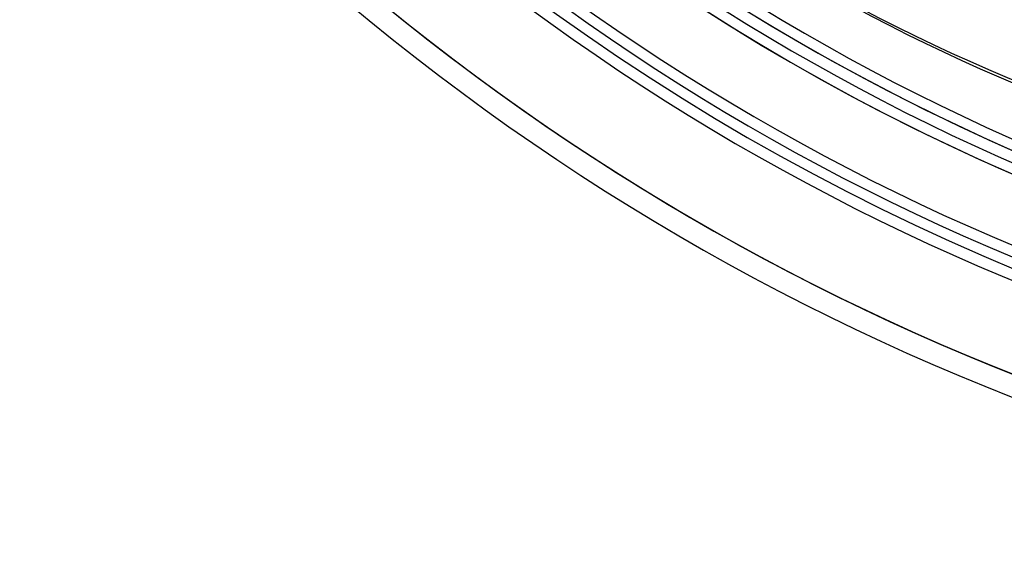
# Model space of a CAD drawing. Header units: millimetres. Extents: x -156 to 156, y -156 to 156.
# Tile 2 of 68: x -86 to -41, y -110 to -86. Entities that reach past the tile are written whole.
import ezdxf

# ---------------------------------------------------------------- set-up
doc = ezdxf.new("R2010")
doc.units = ezdxf.units.MM
doc.layers.add('MAIN-1', color=7, linetype='Continuous')

msp = doc.modelspace()

# ---------------------------------------------------------------- linework, layer by layer
at = {"layer": 'MAIN-1'}
for radius, start, end in [(101, 89.99998, 270.00002), (100, 89.99998, 270.00002), (105, 179.99998, 0), (101, 179.99998, 270.00002), (100, 179.99998, 270.00002), (91.7, 226.8748, 313.12523), (92.7, 226.85458, 313.14546), (99.5, 226.72778, 313.27226), (100.5, 226.63422, 313.36576), (104, 226.65301, 313.34703), (104.5, 226.6451, 313.35493), (105.5, 226.55607, 313.44397), (109.5, 226.45242, 313.54762), (109.5, 226.4703, 313.52969), (109.5, 226.56993, 313.43005), (110.5, 226.47253, 313.52745), (110.5, 226.47253, 313.52745), (110.5, 226.47253, 313.52745)]:
    msp.add_arc((0, 0), radius, start, end, dxfattribs=at)
for centre, major_axis, start_param, end_param in [((17.396, 24.443), (-74.884, -103.069), 0, 0.28773), ((17.871, 24.098), (74.884, 103.069), 3.141593, 3.429322)]:
    msp.add_ellipse(centre, major_axis=major_axis, ratio=0.809017, start_param=start_param, end_param=end_param, dxfattribs=at)

doc.saveas('drawing.dxf')
